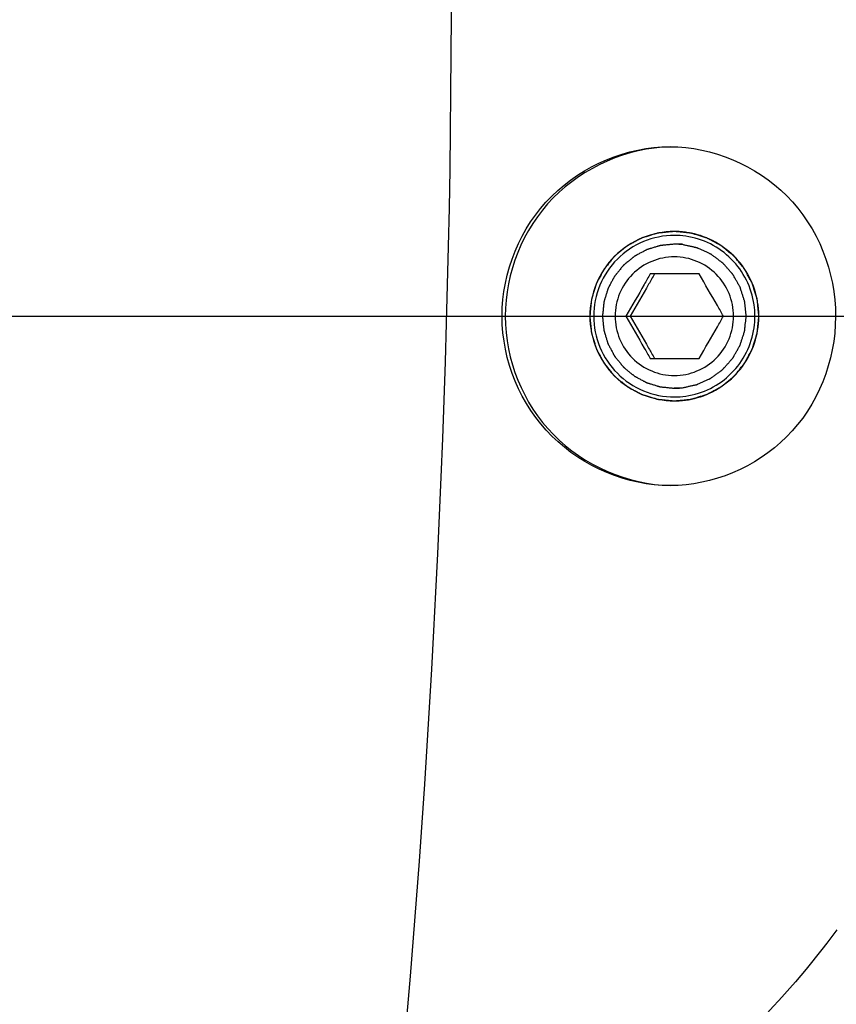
# Model space of a CAD drawing. Header units: millimetres. Extents: x 0 to 12486, y 0 to 8400.
# Tile 57 of 111: x 6678 to 6727, y 1946 to 2004. Entities that reach past the tile are written whole.
import ezdxf

# ---------------------------------------------------------------- set-up
doc = ezdxf.new("R2010")
doc.units = ezdxf.units.MM
doc.header["$LTSCALE"] = 653.4
doc.linetypes.add('CENTER', pattern=[0.6, 0.375, -0.075, 0.075, -0.075])
doc.layers.get('0').update_dxf_attribs({"linetype": 'CONTINUOUS'})
for name, color, linetype in [('03__ASM_ALL_CURVES', 7, 'CONTINUOUS'), ('1_DXF_AXIS', 7, 'CONTINUOUS'), ('304102000126DXF_CONTINUOUS_LINE', 7, 'CONTINUOUS'), ('625001000001DXF_CONTINUOUS_LINE', 7, 'CONTINUOUS'), ('DRW0004_DXF_DIMENSION', 7, 'CONTINUOUS')]:
    doc.layers.add(name, color=color, linetype=linetype)
doc.styles.get("Standard").update_dxf_attribs({"font": 'txt', "width": 0.7})
doc.dimstyles.new('DIMSTYLE_1', dxfattribs={"dimtxt": 100, "dimasz": 60, "dimexe": 1.5, "dimexo": 0, "dimgap": 2.5, "dimtad": 0, "dimtih": 1, "dimtoh": 1, "dimdec": 1, "dimdsep": 46, "dimtxsty": 'Standard', "dimblk": '_FILLED', "dimblk1": '_FILLED', "dimblk2": '_FILLED', "dimcen": 0.09, "dimclrt": 5, "dimazin": 2, "dimtp": 0.5, "dimtm": 0.5, "dimtfac": 1, "dimtdec": 65535, "dimtofl": 0, "dimtmove": 0, "dimatfit": 3, "dimldrblk": '_FILLED', "dimfxl": 0, "dimtolj": 1, "dimarcsym": 0})
doc.dimstyles.new('DIMSTYLE_3', dxfattribs={"dimtxt": 100, "dimasz": 60, "dimexe": 1.5, "dimexo": 0, "dimtad": 1, "dimdsep": 46, "dimtxsty": 'Standard', "dimblk": '_FILLED', "dimblk1": '_FILLED', "dimblk2": '_FILLED', "dimcen": 0.09, "dimclrt": 5, "dimazin": 2, "dimtp": 1.2, "dimtm": 1.2, "dimtfac": 1, "dimtofl": 0, "dimtmove": 0, "dimatfit": 3, "dimldrblk": '_FILLED', "dimfxl": 0, "dimtolj": 1, "dimarcsym": 0})
doc.dimstyles.new('DIMSTYLE_5', dxfattribs={"dimtxt": 100, "dimasz": 60, "dimexe": 1.5, "dimexo": 0, "dimtad": 1, "dimdsep": 46, "dimtxsty": 'Standard', "dimblk": '_FILLED', "dimblk1": '_FILLED', "dimblk2": '_FILLED', "dimcen": 0.09, "dimclrt": 5, "dimazin": 2, "dimtp": 0.5, "dimtm": 0.5, "dimtfac": 1, "dimtofl": 0, "dimtmove": 0, "dimatfit": 3, "dimldrblk": '_FILLED', "dimfxl": 0, "dimtolj": 1, "dimarcsym": 0})

# ---------------------------------------------------------------- blocks, each defined once
blk = doc.blocks.new('*D1')
at = {"layer": 'DRW0004_DXF_DIMENSION', "color": 2, "linetype": 'Continuous'}
for start, end in [(285.876118, 360), (193, 267.297394)]:
    blk.add_arc((6436.31, 1986.422), 862.669, start, end, dxfattribs=at)
for points in [[(7303.889, 1926.215), (7298.979, 1986.422), (7289.897, 1926.702)], [(5618.035, 1736.217), (5595.752, 1792.364), (5604.512, 1732.595)]]:
    blk.add_solid(points, dxfattribs=at)
at = {"layer": 'DRW0004_DXF_DIMENSION', "color": 5, "linetype": 'Continuous', "insert": (6533.967, 1179.298), "char_height": 100, "width": 276.66667, "attachment_point": 2, "line_spacing_factor": 0.9}
blk.add_mtext('167\\fgdt;{\\fgdt;~}', dxfattribs=at)
blk = doc.blocks.new('_FILLED')
at = {"color": 0, "linetype": 'ByBlock'}
blk.add_solid([(0, 0), (-1, 0.11667), (-1, -0.11667)], dxfattribs=at)
blk = doc.blocks.new('*D2')
at = {"layer": 'DRW0004_DXF_DIMENSION', "color": 2, "linetype": 'Continuous'}
for start, end in [(92.702606, 167), (0, 74.123882)]:
    blk.add_arc((6436.31, 1986.422), 862.669, start, end, dxfattribs=at)
for points in [[(5604.512, 2240.249), (5595.752, 2180.48), (5618.035, 2236.627)], [(7289.897, 2046.142), (7298.979, 1986.422), (7303.889, 2046.629)]]:
    blk.add_solid(points, dxfattribs=at)
at = {"layer": 'DRW0004_DXF_DIMENSION', "color": 5, "linetype": 'Continuous', "insert": (6533.967, 2893.545), "char_height": 100, "width": 276.66667, "attachment_point": 2, "line_spacing_factor": 0.9}
blk.add_mtext('167\\fgdt;{\\fgdt;~}', dxfattribs=at)
blk = doc.blocks.new('*D7')
at = {"layer": 'DRW0004_DXF_DIMENSION', "color": 2, "linetype": 'Continuous'}
for p, q in [((6436.31, 1986.422), (9013.198, 2592.5)), ((8239.488, 2410.525), (6436.31, 1986.422)), ((8239.488, 2410.525), (8239.488, 2410.525))]:
    blk.add_line(p, q, dxfattribs=at)
at = {"layer": 'DRW0004_DXF_DIMENSION', "color": 2, "linetype": 'Continuous', "xscale": 60, "yscale": 60, "zscale": 60, "rotation": 193.2340523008}
blk.add_blockref('_FILLED', (8239.488, 2410.525), dxfattribs=at)
at = {"layer": 'DRW0004_DXF_DIMENSION', "color": 5, "linetype": 'Continuous', "insert": (8439.454, 2585.968), "char_height": 100, "width": 560, "attachment_point": 1, "rotation": 13.23529, "line_spacing_factor": 0.9}
blk.add_mtext('R1852.38', dxfattribs=at)
blk = doc.blocks.new('*D9')
at = {"layer": 'DRW0004_DXF_DIMENSION', "color": 2, "linetype": 'Continuous'}
for p, q in [((6436.31, 1986.422), (7469.638, 2916.6)), ((6671.17, 2197.838), (6436.31, 1986.422)), ((6671.17, 2197.838), (6671.17, 2197.838))]:
    blk.add_line(p, q, dxfattribs=at)
at = {"layer": 'DRW0004_DXF_DIMENSION', "color": 2, "linetype": 'Continuous', "xscale": 60, "yscale": 60, "zscale": 60, "rotation": 221.9916139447}
blk.add_blockref('_FILLED', (6671.17, 2197.838), dxfattribs=at)
at = {"layer": 'DRW0004_DXF_DIMENSION', "color": 5, "linetype": 'Continuous', "insert": (7177.904, 2822.173), "char_height": 100, "width": 280, "attachment_point": 1, "rotation": 41.99284, "line_spacing_factor": 0.9}
blk.add_mtext('R316', dxfattribs=at)

msp = doc.modelspace()

# ---------------------------------------------------------------- linework, layer by layer
at = {"color": 2, "linetype": 'Continuous'}
for radius in [489.216, 316]:
    msp.add_circle((6436.31, 1986.422), radius, dxfattribs=at)
at = {"layer": '03__ASM_ALL_CURVES', "color": 4, "linetype": 'Continuous'}
msp.add_line((4881.93, 1986.422), (8288.69, 1986.422), dxfattribs=at)
for radius in [489.216, 316]:
    msp.add_circle((6436.31, 1986.422), radius, dxfattribs=at)
at = {"layer": '1_DXF_AXIS', "color": 7, "linetype": 'CENTER'}
msp.add_line((6436.31, 1986.422), (7608.843, 1986.422), dxfattribs=at)
at = {"layer": '304102000126DXF_CONTINUOUS_LINE', "color": 9, "linetype": 'Continuous'}
msp.add_arc((5986.48, 2006.422), 717.337, 354.197761, 5.80224, dxfattribs=at)
at = {"layer": '304102000126DXF_CONTINUOUS_LINE', "color": 7, "linetype": 'Continuous'}
for centre, radius, start, end in [((6716.962, 1986.48), 4.942, 88.70312, 89.99964), ((6716.957, 1986.416), 5.006, 72.00762, 88.66225), ((6717.009, 1986.422), 4.941, 359.16854, 0.83146), ((6716.957, 1986.428), 5.006, 271.33775, 287.99238), ((6716.962, 1986.364), 4.942, 270.00036, 271.29688)]:
    msp.add_arc(centre, radius, start, end, dxfattribs=at)
for points, knots in [([(6716.721, 1976.422), (6714.203, 1976.422), (6708.933, 1978.609), (6705.732, 1986.417), (6708.913, 1994.238), (6714.186, 1996.422), (6716.706, 1996.422)], [0, 0, 0, 0, 0.248025, 0.500071, 0.751912, 1, 1, 1, 1]), ([(6716.711, 1996.419), (6714.203, 1996.354), (6709.035, 1994.124), (6705.958, 1986.413), (6709.047, 1978.707), (6714.219, 1976.485), (6716.727, 1976.425)], [0, 0, 0, 0, 0.249799, 0.500001, 0.750204, 1, 1, 1, 1]), ([(6716.706, 1996.422), (6719.195, 1996.422), (6724.454, 1994.224), (6727.501, 1986.403), (6724.437, 1978.605), (6719.199, 1976.422), (6716.721, 1976.422)], [0, 0, 0, 0, 0.246796, 0.500903, 0.754404, 1, 1, 1, 1]), ([(6716.962, 1991.422), (6715.689, 1991.422), (6713.036, 1990.352), (6711.974, 1987.697), (6711.974, 1986.422)], [0, 0, 0, 0, 0.499575, 1, 1, 1, 1]), ([(6721.949, 1986.494), (6721.935, 1987.512), (6721.252, 1989.59), (6719.471, 1990.862), (6718.503, 1991.177)], [0, 0, 0, 0, 0.500358, 1, 1, 1, 1]), ([(6711.974, 1986.422), (6711.974, 1985.147), (6713.036, 1982.492), (6715.689, 1981.422), (6716.962, 1981.422)], [0, 0, 0, 0, 0.500425, 1, 1, 1, 1]), ([(6718.503, 1981.667), (6719.471, 1981.982), (6721.252, 1983.254), (6721.935, 1985.332), (6721.949, 1986.35)], [0, 0, 0, 0, 0.499642, 1, 1, 1, 1])]:
    msp.add_open_spline(points, degree=3, knots=knots, dxfattribs=at)
at = {"layer": '304102000126DXF_CONTINUOUS_LINE', "color": 2, "linetype": 'Continuous'}
for points in [[(6721.95, 1986.422), (6721.942, 1986.503), (6721.926, 1986.665), (6721.906, 1986.867), (6721.891, 1987.029), (6721.881, 1987.13), (6721.873, 1987.211), (6721.867, 1987.272), (6721.862, 1987.322), (6721.859, 1987.358), (6721.856, 1987.378), (6721.856, 1987.393), (6721.85, 1987.408), (6721.845, 1987.427), (6721.834, 1987.461), (6721.82, 1987.51), (6721.802, 1987.568), (6721.779, 1987.646), (6721.749, 1987.743), (6721.714, 1987.86), (6721.679, 1987.977), (6721.65, 1988.074), (6721.626, 1988.152), (6721.609, 1988.21), (6721.594, 1988.259), (6721.584, 1988.293), (6721.578, 1988.313), (6721.574, 1988.328), (6721.566, 1988.341), (6721.557, 1988.359), (6721.54, 1988.39), (6721.517, 1988.435), (6721.488, 1988.489), (6721.45, 1988.561), (6721.402, 1988.65), (6721.345, 1988.758), (6721.288, 1988.866), (6721.24, 1988.955), (6721.202, 1989.027), (6721.174, 1989.081), (6721.15, 1989.126), (6721.133, 1989.157), (6721.124, 1989.175), (6721.117, 1989.189), (6721.107, 1989.201), (6721.094, 1989.217), (6721.071, 1989.245), (6721.038, 1989.285), (6720.999, 1989.333), (6720.947, 1989.397), (6720.881, 1989.477), (6720.803, 1989.573), (6720.724, 1989.669), (6720.659, 1989.749), (6720.607, 1989.813), (6720.568, 1989.861), (6720.535, 1989.901), (6720.512, 1989.929), (6720.499, 1989.945), (6720.49, 1989.958), (6720.477, 1989.967), (6720.462, 1989.98), (6720.434, 1990.003), (6720.395, 1990.035), (6720.348, 1990.074), (6720.285, 1990.125), (6720.207, 1990.19), (6720.113, 1990.267), (6720.019, 1990.345), (6719.941, 1990.409), (6719.878, 1990.461), (6719.831, 1990.499), (6719.792, 1990.532), (6719.764, 1990.554), (6719.749, 1990.567), (6719.737, 1990.578), (6719.723, 1990.584), (6719.706, 1990.594), (6719.674, 1990.61), (6719.63, 1990.634), (6719.576, 1990.663), (6719.505, 1990.702), (6719.415, 1990.75), (6719.308, 1990.807), (6719.201, 1990.865), (6719.111, 1990.913), (6719.04, 1990.951), (6718.986, 1990.98), (6718.941, 1991.004), (6718.91, 1991.021), (6718.892, 1991.031), (6718.879, 1991.039), (6718.864, 1991.042), (6718.845, 1991.048), (6718.811, 1991.059), (6718.763, 1991.074), (6718.704, 1991.091), (6718.627, 1991.115), (6718.53, 1991.145), (6718.414, 1991.181), (6718.297, 1991.216), (6718.2, 1991.246), (6718.123, 1991.27), (6718.064, 1991.288), (6718.016, 1991.302), (6717.982, 1991.313), (6717.963, 1991.319), (6717.948, 1991.324), (6717.933, 1991.325), (6717.912, 1991.327), (6717.876, 1991.33), (6717.825, 1991.336), (6717.763, 1991.342), (6717.681, 1991.35), (6717.578, 1991.36), (6717.455, 1991.373), (6717.332, 1991.385), (6717.229, 1991.395), (6717.147, 1991.403), (6717.085, 1991.41), (6717.034, 1991.415), (6716.998, 1991.418), (6716.978, 1991.42), (6716.962, 1991.423), (6716.947, 1991.42), (6716.927, 1991.419), (6716.892, 1991.415), (6716.841, 1991.41), (6716.781, 1991.404), (6716.7, 1991.396), (6716.599, 1991.386), (6716.478, 1991.374), (6716.357, 1991.362), (6716.256, 1991.352), (6716.175, 1991.344), (6716.114, 1991.339), (6716.064, 1991.334), (6716.029, 1991.33), (6716.009, 1991.328), (6715.993, 1991.327), (6715.979, 1991.322), (6715.959, 1991.316), (6715.925, 1991.306), (6715.877, 1991.291), (6715.819, 1991.274), (6715.741, 1991.25), (6715.644, 1991.221), (6715.527, 1991.186), (6715.411, 1991.15), (6715.314, 1991.121), (6715.236, 1991.097), (6715.178, 1991.08), (6715.129, 1991.065), (6715.095, 1991.055), (6715.076, 1991.049), (6715.061, 1991.045), (6715.048, 1991.037), (6715.03, 1991.028), (6714.999, 1991.011), (6714.954, 1990.987), (6714.9, 1990.959), (6714.829, 1990.921), (6714.739, 1990.873), (6714.632, 1990.816), (6714.524, 1990.758), (6714.435, 1990.711), (6714.363, 1990.672), (6714.309, 1990.644), (6714.265, 1990.62), (6714.233, 1990.603), (6714.215, 1990.593), (6714.202, 1990.587), (6714.19, 1990.576), (6714.174, 1990.564), (6714.146, 1990.541), (6714.106, 1990.508), (6714.058, 1990.469), (6713.994, 1990.416), (6713.914, 1990.351), (6713.819, 1990.272), (6713.723, 1990.193), (6713.643, 1990.128), (6713.579, 1990.075), (6713.531, 1990.036), (6713.491, 1990.003), (6713.463, 1989.98), (6713.447, 1989.967), (6713.435, 1989.958), (6713.426, 1989.945), (6713.413, 1989.93), (6713.39, 1989.902), (6713.358, 1989.863), (6713.319, 1989.816), (6713.268, 1989.753), (6713.204, 1989.675), (6713.126, 1989.58), (6713.049, 1989.486), (6712.985, 1989.408), (6712.933, 1989.345), (6712.895, 1989.298), (6712.862, 1989.258), (6712.84, 1989.231), (6712.827, 1989.215), (6712.817, 1989.204), (6712.81, 1989.19), (6712.8, 1989.172), (6712.784, 1989.141), (6712.76, 1989.096), (6712.731, 1989.042), (6712.693, 1988.97), (6712.645, 1988.881), (6712.587, 1988.773), (6712.53, 1988.666), (6712.482, 1988.576), (6712.444, 1988.505), (6712.415, 1988.451), (6712.391, 1988.406), (6712.374, 1988.375), (6712.365, 1988.357), (6712.357, 1988.344), (6712.353, 1988.329), (6712.347, 1988.309), (6712.337, 1988.275), (6712.322, 1988.227), (6712.304, 1988.168), (6712.28, 1988.091), (6712.251, 1987.993), (6712.215, 1987.877), (6712.179, 1987.76), (6712.15, 1987.663), (6712.126, 1987.585), (6712.108, 1987.527), (6712.094, 1987.478), (6712.083, 1987.444), (6712.077, 1987.425), (6712.072, 1987.41), (6712.071, 1987.395), (6712.069, 1987.374), (6712.066, 1987.338), (6712.06, 1987.287), (6712.054, 1987.225), (6712.046, 1987.143), (6712.036, 1987.04), (6712.019, 1986.875), (6711.999, 1986.669), (6711.983, 1986.504), (6711.974, 1986.422)], [(6711.974, 1986.422), (6711.982, 1986.341), (6711.998, 1986.179), (6712.018, 1985.977), (6712.034, 1985.815), (6712.044, 1985.714), (6712.052, 1985.633), (6712.057, 1985.572), (6712.063, 1985.522), (6712.066, 1985.486), (6712.068, 1985.466), (6712.069, 1985.451), (6712.074, 1985.436), (6712.079, 1985.417), (6712.09, 1985.383), (6712.104, 1985.334), (6712.122, 1985.276), (6712.146, 1985.198), (6712.175, 1985.1), (6712.21, 1984.984), (6712.245, 1984.867), (6712.274, 1984.77), (6712.298, 1984.692), (6712.316, 1984.633), (6712.33, 1984.585), (6712.34, 1984.551), (6712.347, 1984.531), (6712.35, 1984.516), (6712.358, 1984.503), (6712.367, 1984.485), (6712.384, 1984.454), (6712.408, 1984.409), (6712.436, 1984.355), (6712.474, 1984.283), (6712.522, 1984.193), (6712.579, 1984.086), (6712.636, 1983.978), (6712.684, 1983.888), (6712.722, 1983.816), (6712.751, 1983.763), (6712.774, 1983.718), (6712.791, 1983.686), (6712.801, 1983.668), (6712.807, 1983.654), (6712.818, 1983.643), (6712.83, 1983.627), (6712.854, 1983.599), (6712.886, 1983.559), (6712.925, 1983.511), (6712.978, 1983.447), (6713.043, 1983.367), (6713.121, 1983.271), (6713.2, 1983.175), (6713.265, 1983.094), (6713.318, 1983.03), (6713.357, 1982.982), (6713.39, 1982.942), (6713.412, 1982.914), (6713.426, 1982.899), (6713.435, 1982.886), (6713.447, 1982.877), (6713.463, 1982.864), (6713.49, 1982.841), (6713.529, 1982.809), (6713.576, 1982.77), (6713.639, 1982.719), (6713.717, 1982.654), (6713.811, 1982.577), (6713.905, 1982.499), (6713.984, 1982.435), (6714.046, 1982.383), (6714.093, 1982.344), (6714.133, 1982.312), (6714.16, 1982.289), (6714.176, 1982.277), (6714.187, 1982.266), (6714.201, 1982.26), (6714.219, 1982.25), (6714.25, 1982.233), (6714.295, 1982.209), (6714.348, 1982.18), (6714.42, 1982.142), (6714.509, 1982.094), (6714.616, 1982.036), (6714.724, 1981.979), (6714.813, 1981.931), (6714.885, 1981.892), (6714.938, 1981.863), (6714.983, 1981.84), (6715.014, 1981.823), (6715.032, 1981.813), (6715.045, 1981.805), (6715.06, 1981.802), (6715.079, 1981.795), (6715.113, 1981.785), (6715.162, 1981.77), (6715.22, 1981.752), (6715.297, 1981.729), (6715.394, 1981.699), (6715.511, 1981.663), (6715.627, 1981.628), (6715.724, 1981.598), (6715.802, 1981.574), (6715.86, 1981.556), (6715.908, 1981.541), (6715.942, 1981.531), (6715.962, 1981.525), (6715.976, 1981.52), (6715.992, 1981.519), (6716.012, 1981.517), (6716.048, 1981.513), (6716.1, 1981.508), (6716.161, 1981.502), (6716.243, 1981.494), (6716.346, 1981.484), (6716.469, 1981.471), (6716.592, 1981.459), (6716.695, 1981.449), (6716.777, 1981.44), (6716.839, 1981.434), (6716.89, 1981.429), (6716.926, 1981.425), (6716.947, 1981.424), (6716.962, 1981.421), (6716.977, 1981.424), (6716.998, 1981.425), (6717.033, 1981.429), (6717.083, 1981.434), (6717.144, 1981.44), (6717.225, 1981.448), (6717.325, 1981.458), (6717.447, 1981.469), (6717.568, 1981.481), (6717.669, 1981.491), (6717.749, 1981.499), (6717.81, 1981.505), (6717.86, 1981.51), (6717.896, 1981.514), (6717.916, 1981.516), (6717.931, 1981.516), (6717.945, 1981.522), (6717.965, 1981.527), (6717.999, 1981.538), (6718.047, 1981.552), (6718.106, 1981.57), (6718.183, 1981.593), (6718.28, 1981.623), (6718.397, 1981.658), (6718.513, 1981.693), (6718.61, 1981.723), (6718.688, 1981.746), (6718.746, 1981.764), (6718.795, 1981.779), (6718.829, 1981.789), (6718.848, 1981.795), (6718.863, 1981.798), (6718.876, 1981.807), (6718.894, 1981.816), (6718.926, 1981.833), (6718.97, 1981.856), (6719.024, 1981.885), (6719.096, 1981.923), (6719.185, 1981.971), (6719.293, 1982.028), (6719.4, 1982.085), (6719.49, 1982.133), (6719.561, 1982.171), (6719.615, 1982.2), (6719.66, 1982.224), (6719.691, 1982.24), (6719.709, 1982.25), (6719.723, 1982.257), (6719.734, 1982.267), (6719.75, 1982.28), (6719.778, 1982.303), (6719.818, 1982.336), (6719.866, 1982.375), (6719.93, 1982.428), (6720.01, 1982.493), (6720.106, 1982.572), (6720.202, 1982.65), (6720.281, 1982.716), (6720.345, 1982.768), (6720.393, 1982.808), (6720.433, 1982.841), (6720.461, 1982.863), (6720.477, 1982.877), (6720.49, 1982.886), (6720.499, 1982.898), (6720.512, 1982.914), (6720.534, 1982.941), (6720.566, 1982.981), (6720.605, 1983.028), (6720.656, 1983.091), (6720.721, 1983.169), (6720.798, 1983.263), (6720.875, 1983.358), (6720.94, 1983.436), (6720.991, 1983.499), (6721.03, 1983.546), (6721.062, 1983.585), (6721.085, 1983.613), (6721.097, 1983.629), (6721.108, 1983.64), (6721.114, 1983.654), (6721.124, 1983.672), (6721.14, 1983.703), (6721.164, 1983.748), (6721.193, 1983.802), (6721.232, 1983.873), (6721.279, 1983.963), (6721.337, 1984.07), (6721.394, 1984.178), (6721.442, 1984.267), (6721.481, 1984.339), (6721.51, 1984.393), (6721.533, 1984.438), (6721.55, 1984.469), (6721.56, 1984.487), (6721.568, 1984.5), (6721.571, 1984.515), (6721.577, 1984.534), (6721.588, 1984.568), (6721.603, 1984.617), (6721.62, 1984.675), (6721.644, 1984.753), (6721.674, 1984.85), (6721.709, 1984.967), (6721.745, 1985.084), (6721.775, 1985.181), (6721.798, 1985.259), (6721.816, 1985.317), (6721.831, 1985.366), (6721.841, 1985.4), (6721.847, 1985.419), (6721.852, 1985.433), (6721.853, 1985.449), (6721.855, 1985.47), (6721.859, 1985.506), (6721.864, 1985.557), (6721.87, 1985.619), (6721.878, 1985.701), (6721.888, 1985.804), (6721.905, 1985.969), (6721.925, 1986.175), (6721.942, 1986.34), (6721.95, 1986.422)]]:
    msp.add_open_spline(points, degree=3, knots=[0, 0, 0, 0, 0.015625, 0.03125, 0.039062, 0.046875, 0.050781, 0.054688, 0.058594, 0.060547, 0.061523, 0.0625, 0.063477, 0.064453, 0.066406, 0.070312, 0.074219, 0.078125, 0.085938, 0.09375, 0.101562, 0.109375, 0.113281, 0.117188, 0.121094, 0.123047, 0.124023, 0.125, 0.125977, 0.126953, 0.128906, 0.132812, 0.136719, 0.140625, 0.148438, 0.15625, 0.164062, 0.171875, 0.175781, 0.179688, 0.183594, 0.185547, 0.186523, 0.1875, 0.188477, 0.189453, 0.191406, 0.195312, 0.199219, 0.203125, 0.210938, 0.21875, 0.226562, 0.234375, 0.238281, 0.242188, 0.246094, 0.248047, 0.249023, 0.25, 0.250977, 0.251953, 0.253906, 0.257812, 0.261719, 0.265625, 0.273438, 0.28125, 0.289062, 0.296875, 0.300781, 0.304688, 0.308594, 0.310547, 0.311523, 0.3125, 0.313477, 0.314453, 0.316406, 0.320312, 0.324219, 0.328125, 0.335938, 0.34375, 0.351562, 0.359375, 0.363281, 0.367188, 0.371094, 0.373047, 0.374023, 0.375, 0.375977, 0.376953, 0.378906, 0.382812, 0.386719, 0.390625, 0.398438, 0.40625, 0.414062, 0.421875, 0.425781, 0.429688, 0.433594, 0.435547, 0.436523, 0.4375, 0.438477, 0.439453, 0.441406, 0.445312, 0.449219, 0.453125, 0.460938, 0.46875, 0.476562, 0.484375, 0.488281, 0.492188, 0.496094, 0.498047, 0.499023, 0.5, 0.500977, 0.501953, 0.503906, 0.507812, 0.511719, 0.515625, 0.523438, 0.53125, 0.539062, 0.546875, 0.550781, 0.554688, 0.558594, 0.560547, 0.561523, 0.5625, 0.563477, 0.564453, 0.566406, 0.570312, 0.574219, 0.578125, 0.585938, 0.59375, 0.601562, 0.609375, 0.613281, 0.617188, 0.621094, 0.623047, 0.624023, 0.625, 0.625977, 0.626953, 0.628906, 0.632812, 0.636719, 0.640625, 0.648438, 0.65625, 0.664062, 0.671875, 0.675781, 0.679688, 0.683594, 0.685547, 0.686523, 0.6875, 0.688477, 0.689453, 0.691406, 0.695312, 0.699219, 0.703125, 0.710938, 0.71875, 0.726562, 0.734375, 0.738281, 0.742188, 0.746094, 0.748047, 0.749023, 0.75, 0.750977, 0.751953, 0.753906, 0.757812, 0.761719, 0.765625, 0.773438, 0.78125, 0.789062, 0.796875, 0.800781, 0.804688, 0.808594, 0.810547, 0.811523, 0.8125, 0.813477, 0.814453, 0.816406, 0.820312, 0.824219, 0.828125, 0.835938, 0.84375, 0.851562, 0.859375, 0.863281, 0.867188, 0.871094, 0.873047, 0.874023, 0.875, 0.875977, 0.876953, 0.878906, 0.882812, 0.886719, 0.890625, 0.898438, 0.90625, 0.914062, 0.921875, 0.925781, 0.929688, 0.933594, 0.935547, 0.936523, 0.9375, 0.938477, 0.939453, 0.941406, 0.945312, 0.949219, 0.953125, 0.960938, 0.96875, 0.984375, 1, 1, 1, 1], dxfattribs=at)
at = {"layer": '304102000126DXF_CONTINUOUS_LINE', "color": 9, "linetype": 'Continuous'}
msp.add_open_spline([(6726.559, 1950.202), (6723.429, 1946.016), (6715.967, 1938.264), (6705.507, 1934.131), (6700.141, 1933.902)], degree=3, knots=[0, 0, 0, 0, 0.493226, 1, 1, 1, 1], dxfattribs=at)
at = {"layer": '625001000001DXF_CONTINUOUS_LINE', "color": 2, "linetype": 'Continuous'}
for p, q in [((6717.45, 1990.672), (6716.962, 1990.672)), ((6717.45, 1982.172), (6716.962, 1982.172))]:
    msp.add_line(p, q, dxfattribs=at)
at = {"layer": '625001000001DXF_CONTINUOUS_LINE', "color": 7, "linetype": 'Continuous'}
for p, q in [((6718.418, 1988.922), (6715.538, 1988.922)), ((6714.098, 1986.422), (6714.35, 1986.422)), ((6715.538, 1983.922), (6718.418, 1983.922))]:
    msp.add_line(p, q, dxfattribs=at)
for centre, radius, start, end in [((6716.962, 1986.439), 4.748, 81.80362, 89.99465), ((6716.932, 1986.421), 4.784, 0.20137, 8.15601), ((6716.932, 1986.422), 4.784, 351.84399, 359.79863), ((6716.954, 1986.422), 4.761, 359.80393, 0.19607), ((6716.962, 1986.405), 4.748, 270.00535, 278.19638)]:
    msp.add_arc(centre, radius, start, end, dxfattribs=at)
for points, knots in [([(6716.962, 1991.187), (6716.344, 1991.187), (6715.093, 1990.939), (6713.513, 1989.878), (6712.456, 1988.294), (6712.209, 1987.042), (6712.209, 1986.422)], [0, 0, 0, 0, 0.249718, 0.499602, 0.749719, 1, 1, 1, 1]), ([(6721.667, 1987.1), (6721.595, 1987.603), (6721.287, 1988.592), (6720.382, 1989.849), (6719.128, 1990.757), (6718.14, 1991.066), (6717.639, 1991.138)], [0, 0, 0, 0, 0.250251, 0.500347, 0.75025, 1, 1, 1, 1]), ([(6720.454, 1986.422), (6720.454, 1986.877), (6720.272, 1987.797), (6719.496, 1988.96), (6718.334, 1989.74), (6716.962, 1990.013), (6715.591, 1989.74), (6714.429, 1988.96), (6713.652, 1987.797), (6713.471, 1986.877), (6713.471, 1986.422)], [0, 0, 0, 0, 0.12514, 0.250199, 0.375141, 0.5, 0.624859, 0.749801, 0.87486, 1, 1, 1, 1]), ([(6715.538, 1988.922), (6715.421, 1988.714), (6714.949, 1987.876), (6714.466, 1987.045), (6714.098, 1986.422)], [0, 0, 0, 0, 0.247665, 1, 1, 1, 1]), ([(6715.79, 1988.922), (6715.676, 1988.715), (6715.208, 1987.875), (6714.723, 1987.044), (6714.35, 1986.422)], [0, 0, 0, 0, 0.24534, 1, 1, 1, 1]), ([(6719.857, 1986.422), (6719.741, 1986.63), (6719.269, 1987.467), (6718.786, 1988.299), (6718.418, 1988.922)], [0, 0, 0, 0, 0.247665, 1, 1, 1, 1]), ([(6712.209, 1986.422), (6712.209, 1985.802), (6712.456, 1984.55), (6713.513, 1982.966), (6715.093, 1981.905), (6716.344, 1981.657), (6716.962, 1981.657)], [0, 0, 0, 0, 0.250281, 0.500398, 0.750282, 1, 1, 1, 1]), ([(6713.471, 1986.422), (6713.471, 1985.967), (6713.652, 1985.047), (6714.429, 1983.883), (6715.591, 1983.104), (6716.962, 1982.831), (6718.334, 1983.104), (6719.496, 1983.883), (6720.272, 1985.047), (6720.454, 1985.967), (6720.454, 1986.422)], [0, 0, 0, 0, 0.12514, 0.250199, 0.375141, 0.5, 0.624859, 0.749801, 0.87486, 1, 1, 1, 1]), ([(6714.098, 1986.422), (6714.466, 1985.799), (6714.949, 1984.967), (6715.421, 1984.13), (6715.538, 1983.922)], [0, 0, 0, 0, 0.752335, 1, 1, 1, 1]), ([(6714.35, 1986.422), (6714.723, 1985.799), (6715.208, 1984.969), (6715.676, 1984.128), (6715.79, 1983.922)], [0, 0, 0, 0, 0.75466, 1, 1, 1, 1]), ([(6718.418, 1983.922), (6718.786, 1984.545), (6719.269, 1985.376), (6719.741, 1986.214), (6719.857, 1986.422)], [0, 0, 0, 0, 0.752335, 1, 1, 1, 1]), ([(6717.639, 1981.705), (6718.14, 1981.778), (6719.128, 1982.087), (6720.382, 1982.995), (6721.287, 1984.251), (6721.595, 1985.241), (6721.667, 1985.744)], [0, 0, 0, 0, 0.24975, 0.499653, 0.749749, 1, 1, 1, 1])]:
    msp.add_open_spline(points, degree=3, knots=knots, dxfattribs=at)
at = {"layer": '625001000001DXF_CONTINUOUS_LINE', "color": 2, "linetype": 'Continuous'}
for points, knots in [([(6716.962, 1990.672), (6716.894, 1990.665), (6716.756, 1990.652), (6716.585, 1990.635), (6716.447, 1990.621), (6716.362, 1990.613), (6716.293, 1990.606), (6716.242, 1990.601), (6716.199, 1990.597), (6716.169, 1990.594), (6716.152, 1990.592), (6716.139, 1990.592), (6716.126, 1990.587), (6716.11, 1990.582), (6716.081, 1990.573), (6716.04, 1990.561), (6715.99, 1990.546), (6715.924, 1990.526), (6715.842, 1990.501), (6715.743, 1990.471), (6715.644, 1990.441), (6715.561, 1990.416), (6715.495, 1990.396), (6715.446, 1990.381), (6715.404, 1990.369), (6715.375, 1990.36), (6715.359, 1990.355), (6715.346, 1990.352), (6715.335, 1990.345), (6715.32, 1990.337), (6715.293, 1990.323), (6715.255, 1990.303), (6715.21, 1990.278), (6715.149, 1990.246), (6715.073, 1990.205), (6714.981, 1990.156), (6714.89, 1990.108), (6714.814, 1990.067), (6714.753, 1990.035), (6714.707, 1990.01), (6714.669, 1989.99), (6714.643, 1989.976), (6714.627, 1989.968), (6714.616, 1989.962), (6714.606, 1989.953), (6714.592, 1989.942), (6714.569, 1989.923), (6714.535, 1989.895), (6714.494, 1989.862), (6714.439, 1989.817), (6714.372, 1989.761), (6714.29, 1989.694), (6714.209, 1989.628), (6714.141, 1989.572), (6714.086, 1989.527), (6714.046, 1989.494), (6714.012, 1989.466), (6713.988, 1989.447), (6713.975, 1989.435), (6713.964, 1989.428), (6713.956, 1989.417), (6713.945, 1989.404), (6713.926, 1989.38), (6713.899, 1989.347), (6713.866, 1989.307), (6713.822, 1989.253), (6713.767, 1989.187), (6713.702, 1989.107), (6713.636, 1989.026), (6713.581, 1988.96), (6713.538, 1988.906), (6713.505, 1988.866), (6713.477, 1988.833), (6713.458, 1988.81), (6713.447, 1988.796), (6713.438, 1988.787), (6713.433, 1988.775), (6713.425, 1988.76), (6713.411, 1988.733), (6713.39, 1988.695), (6713.366, 1988.649), (6713.333, 1988.588), (6713.292, 1988.512), (6713.244, 1988.421), (6713.195, 1988.329), (6713.154, 1988.253), (6713.121, 1988.192), (6713.097, 1988.147), (6713.077, 1988.108), (6713.062, 1988.082), (6713.054, 1988.066), (6713.047, 1988.055), (6713.044, 1988.043), (6713.039, 1988.026), (6713.031, 1987.997), (6713.018, 1987.956), (6713.003, 1987.906), (6712.983, 1987.84), (6712.957, 1987.758), (6712.927, 1987.659), (6712.897, 1987.559), (6712.872, 1987.477), (6712.852, 1987.411), (6712.836, 1987.361), (6712.824, 1987.32), (6712.815, 1987.291), (6712.81, 1987.274), (6712.805, 1987.262), (6712.805, 1987.249), (6712.803, 1987.231), (6712.8, 1987.201), (6712.796, 1987.157), (6712.79, 1987.104), (6712.784, 1987.034), (6712.775, 1986.947), (6712.761, 1986.807), (6712.743, 1986.632), (6712.729, 1986.492), (6712.723, 1986.422)], [0, 0, 0, 0, 0.03125, 0.0625, 0.078125, 0.09375, 0.101562, 0.109375, 0.117188, 0.121094, 0.123047, 0.125, 0.126953, 0.128906, 0.132812, 0.140625, 0.148438, 0.15625, 0.171875, 0.1875, 0.203125, 0.21875, 0.226562, 0.234375, 0.242188, 0.246094, 0.248047, 0.25, 0.251953, 0.253906, 0.257812, 0.265625, 0.273438, 0.28125, 0.296875, 0.3125, 0.328125, 0.34375, 0.351562, 0.359375, 0.367188, 0.371094, 0.373047, 0.375, 0.376953, 0.378906, 0.382812, 0.390625, 0.398438, 0.40625, 0.421875, 0.4375, 0.453125, 0.46875, 0.476562, 0.484375, 0.492188, 0.496094, 0.498047, 0.5, 0.501953, 0.503906, 0.507812, 0.515625, 0.523438, 0.53125, 0.546875, 0.5625, 0.578125, 0.59375, 0.601562, 0.609375, 0.617188, 0.621094, 0.623047, 0.625, 0.626953, 0.628906, 0.632812, 0.640625, 0.648438, 0.65625, 0.671875, 0.6875, 0.703125, 0.71875, 0.726562, 0.734375, 0.742188, 0.746094, 0.748047, 0.75, 0.751953, 0.753906, 0.757812, 0.765625, 0.773438, 0.78125, 0.796875, 0.8125, 0.828125, 0.84375, 0.851562, 0.859375, 0.867188, 0.871094, 0.873047, 0.875, 0.876953, 0.878906, 0.882812, 0.890625, 0.898438, 0.90625, 0.921875, 0.9375, 0.96875, 1, 1, 1, 1]), ([(6717.447, 1990.644), (6717.429, 1990.646), (6717.392, 1990.65), (6717.346, 1990.654), (6717.314, 1990.657), (6717.295, 1990.659), (6717.272, 1990.66), (6717.25, 1990.662), (6717.228, 1990.663), (6717.21, 1990.665), (6717.197, 1990.665), (6717.179, 1990.666), (6717.16, 1990.667), (6717.142, 1990.668), (6717.121, 1990.669), (6717.081, 1990.67), (6717.027, 1990.671), (6716.984, 1990.672), (6716.962, 1990.672)], [0, 0, 0, 0, 0.125, 0.25, 0.3125, 0.34375, 0.375, 0.4375, 0.46875, 0.5, 0.53125, 0.5625, 0.625, 0.65625, 0.6875, 0.75, 0.875, 1, 1, 1, 1]), ([(6721.202, 1986.422), (6721.195, 1986.485), (6721.182, 1986.612), (6721.163, 1986.802), (6721.146, 1986.961), (6721.133, 1987.087), (6721.125, 1987.167), (6721.119, 1987.222), (6721.116, 1987.254), (6721.114, 1987.273), (6721.113, 1987.289), (6721.108, 1987.305), (6721.099, 1987.332), (6721.082, 1987.386), (6721.057, 1987.463), (6721.018, 1987.586), (6720.978, 1987.71), (6720.939, 1987.833), (6720.909, 1987.925), (6720.884, 1988.002), (6720.865, 1988.064), (6720.852, 1988.102), (6720.843, 1988.134), (6720.831, 1988.155), (6720.819, 1988.175), (6720.796, 1988.217), (6720.76, 1988.279), (6720.713, 1988.362), (6720.65, 1988.473), (6720.587, 1988.584), (6720.524, 1988.694), (6720.485, 1988.763), (6720.453, 1988.819), (6720.429, 1988.86), (6720.411, 1988.896), (6720.389, 1988.919), (6720.367, 1988.944), (6720.34, 1988.974), (6720.298, 1989.022), (6720.244, 1989.083), (6720.18, 1989.155), (6720.115, 1989.228), (6720.051, 1989.301), (6719.986, 1989.373), (6719.933, 1989.434), (6719.89, 1989.482), (6719.863, 1989.513), (6719.842, 1989.537), (6719.821, 1989.562), (6719.788, 1989.584), (6719.75, 1989.613), (6719.699, 1989.651), (6719.635, 1989.698), (6719.533, 1989.774), (6719.431, 1989.85), (6719.328, 1989.926), (6719.252, 1989.983), (6719.194, 1990.025), (6719.156, 1990.054), (6719.137, 1990.068), (6719.118, 1990.082), (6719.087, 1990.094), (6719.051, 1990.112), (6718.992, 1990.139), (6718.919, 1990.173), (6718.831, 1990.213), (6718.713, 1990.267), (6718.596, 1990.321), (6718.478, 1990.375), (6718.405, 1990.408), (6718.353, 1990.432), (6718.328, 1990.444), (6718.313, 1990.451), (6718.297, 1990.453), (6718.277, 1990.458), (6718.246, 1990.465), (6718.206, 1990.474), (6718.159, 1990.485), (6718.095, 1990.499), (6717.985, 1990.524), (6717.826, 1990.559), (6717.637, 1990.602), (6717.51, 1990.63), (6717.447, 1990.644)], [0, 0, 0, 0, 0.03125, 0.0625, 0.09375, 0.109375, 0.125, 0.132812, 0.136719, 0.140625, 0.142578, 0.144531, 0.148438, 0.15625, 0.171875, 0.1875, 0.21875, 0.234375, 0.25, 0.265625, 0.273438, 0.28125, 0.285156, 0.289062, 0.292969, 0.296875, 0.3125, 0.328125, 0.34375, 0.375, 0.390625, 0.40625, 0.414062, 0.421875, 0.429688, 0.433594, 0.4375, 0.445312, 0.453125, 0.46875, 0.484375, 0.5, 0.515625, 0.53125, 0.546875, 0.554688, 0.5625, 0.566406, 0.570312, 0.578125, 0.585938, 0.59375, 0.609375, 0.625, 0.65625, 0.671875, 0.6875, 0.703125, 0.707031, 0.710938, 0.714844, 0.71875, 0.726562, 0.734375, 0.75, 0.765625, 0.78125, 0.8125, 0.828125, 0.84375, 0.851562, 0.855469, 0.857422, 0.859375, 0.863281, 0.867188, 0.875, 0.882812, 0.890625, 0.90625, 0.9375, 0.96875, 1, 1, 1, 1]), ([(6712.723, 1986.422), (6712.729, 1986.353), (6712.743, 1986.216), (6712.76, 1986.044), (6712.773, 1985.906), (6712.781, 1985.82), (6712.788, 1985.751), (6712.793, 1985.7), (6712.797, 1985.657), (6712.8, 1985.626), (6712.802, 1985.609), (6712.803, 1985.596), (6712.807, 1985.584), (6712.812, 1985.567), (6712.821, 1985.538), (6712.833, 1985.497), (6712.848, 1985.447), (6712.868, 1985.381), (6712.893, 1985.299), (6712.923, 1985.199), (6712.953, 1985.1), (6712.978, 1985.017), (6712.998, 1984.951), (6713.013, 1984.902), (6713.025, 1984.86), (6713.034, 1984.831), (6713.039, 1984.815), (6713.042, 1984.802), (6713.049, 1984.791), (6713.056, 1984.776), (6713.071, 1984.749), (6713.091, 1984.711), (6713.115, 1984.665), (6713.148, 1984.604), (6713.188, 1984.528), (6713.237, 1984.436), (6713.285, 1984.345), (6713.326, 1984.268), (6713.358, 1984.207), (6713.382, 1984.161), (6713.403, 1984.123), (6713.417, 1984.097), (6713.425, 1984.081), (6713.43, 1984.07), (6713.439, 1984.06), (6713.45, 1984.046), (6713.47, 1984.022), (6713.498, 1983.988), (6713.531, 1983.947), (6713.575, 1983.893), (6713.631, 1983.825), (6713.698, 1983.743), (6713.764, 1983.662), (6713.82, 1983.594), (6713.864, 1983.539), (6713.898, 1983.498), (6713.925, 1983.464), (6713.945, 1983.44), (6713.956, 1983.427), (6713.964, 1983.416), (6713.974, 1983.409), (6713.988, 1983.397), (6714.011, 1983.378), (6714.044, 1983.351), (6714.084, 1983.318), (6714.137, 1983.274), (6714.204, 1983.219), (6714.284, 1983.153), (6714.364, 1983.088), (6714.431, 1983.033), (6714.484, 1982.989), (6714.524, 1982.956), (6714.557, 1982.929), (6714.58, 1982.909), (6714.594, 1982.899), (6714.603, 1982.89), (6714.615, 1982.884), (6714.63, 1982.876), (6714.657, 1982.862), (6714.695, 1982.841), (6714.74, 1982.817), (6714.801, 1982.784), (6714.877, 1982.743), (6714.968, 1982.694), (6715.059, 1982.645), (6715.135, 1982.604), (6715.196, 1982.572), (6715.242, 1982.547), (6715.28, 1982.527), (6715.306, 1982.512), (6715.322, 1982.505), (6715.333, 1982.498), (6715.345, 1982.495), (6715.362, 1982.489), (6715.391, 1982.481), (6715.432, 1982.468), (6715.481, 1982.453), (6715.547, 1982.433), (6715.63, 1982.407), (6715.729, 1982.377), (6715.827, 1982.347), (6715.91, 1982.321), (6715.976, 1982.301), (6716.025, 1982.286), (6716.066, 1982.273), (6716.095, 1982.264), (6716.112, 1982.26), (6716.124, 1982.255), (6716.137, 1982.255), (6716.155, 1982.253), (6716.185, 1982.25), (6716.229, 1982.245), (6716.281, 1982.24), (6716.351, 1982.233), (6716.438, 1982.224), (6716.578, 1982.21), (6716.753, 1982.193), (6716.892, 1982.179), (6716.962, 1982.172)], [0, 0, 0, 0, 0.03125, 0.0625, 0.078125, 0.09375, 0.101562, 0.109375, 0.117188, 0.121094, 0.123047, 0.125, 0.126953, 0.128906, 0.132812, 0.140625, 0.148438, 0.15625, 0.171875, 0.1875, 0.203125, 0.21875, 0.226562, 0.234375, 0.242188, 0.246094, 0.248047, 0.25, 0.251953, 0.253906, 0.257812, 0.265625, 0.273438, 0.28125, 0.296875, 0.3125, 0.328125, 0.34375, 0.351562, 0.359375, 0.367188, 0.371094, 0.373047, 0.375, 0.376953, 0.378906, 0.382812, 0.390625, 0.398438, 0.40625, 0.421875, 0.4375, 0.453125, 0.46875, 0.476562, 0.484375, 0.492188, 0.496094, 0.498047, 0.5, 0.501953, 0.503906, 0.507812, 0.515625, 0.523438, 0.53125, 0.546875, 0.5625, 0.578125, 0.59375, 0.601562, 0.609375, 0.617188, 0.621094, 0.623047, 0.625, 0.626953, 0.628906, 0.632812, 0.640625, 0.648438, 0.65625, 0.671875, 0.6875, 0.703125, 0.71875, 0.726562, 0.734375, 0.742188, 0.746094, 0.748047, 0.75, 0.751953, 0.753906, 0.757812, 0.765625, 0.773438, 0.78125, 0.796875, 0.8125, 0.828125, 0.84375, 0.851562, 0.859375, 0.867188, 0.871094, 0.873047, 0.875, 0.876953, 0.878906, 0.882812, 0.890625, 0.898438, 0.90625, 0.921875, 0.9375, 0.96875, 1, 1, 1, 1]), ([(6717.447, 1982.2), (6717.509, 1982.214), (6717.633, 1982.241), (6717.819, 1982.282), (6717.974, 1982.317), (6718.099, 1982.344), (6718.176, 1982.361), (6718.23, 1982.373), (6718.261, 1982.38), (6718.281, 1982.385), (6718.296, 1982.387), (6718.311, 1982.394), (6718.337, 1982.406), (6718.388, 1982.429), (6718.462, 1982.463), (6718.58, 1982.516), (6718.697, 1982.57), (6718.815, 1982.623), (6718.904, 1982.663), (6718.977, 1982.697), (6719.036, 1982.723), (6719.072, 1982.741), (6719.103, 1982.753), (6719.122, 1982.767), (6719.141, 1982.781), (6719.179, 1982.809), (6719.237, 1982.852), (6719.314, 1982.908), (6719.416, 1982.984), (6719.519, 1983.059), (6719.621, 1983.134), (6719.685, 1983.182), (6719.737, 1983.219), (6719.775, 1983.248), (6719.808, 1983.27), (6719.829, 1983.295), (6719.851, 1983.319), (6719.877, 1983.349), (6719.921, 1983.398), (6719.974, 1983.458), (6720.039, 1983.53), (6720.104, 1983.603), (6720.168, 1983.675), (6720.233, 1983.748), (6720.287, 1983.808), (6720.33, 1983.856), (6720.357, 1983.886), (6720.378, 1983.911), (6720.401, 1983.934), (6720.419, 1983.969), (6720.444, 1984.011), (6720.475, 1984.066), (6720.515, 1984.135), (6720.578, 1984.245), (6720.642, 1984.356), (6720.705, 1984.466), (6720.753, 1984.549), (6720.788, 1984.611), (6720.812, 1984.652), (6720.824, 1984.673), (6720.836, 1984.694), (6720.845, 1984.725), (6720.858, 1984.763), (6720.878, 1984.825), (6720.903, 1984.902), (6720.933, 1984.995), (6720.973, 1985.118), (6721.013, 1985.241), (6721.053, 1985.364), (6721.078, 1985.441), (6721.096, 1985.495), (6721.104, 1985.522), (6721.109, 1985.537), (6721.11, 1985.554), (6721.113, 1985.574), (6721.116, 1985.606), (6721.122, 1985.663), (6721.13, 1985.743), (6721.144, 1985.873), (6721.161, 1986.034), (6721.181, 1986.228), (6721.195, 1986.357), (6721.202, 1986.422)], [0, 0, 0, 0, 0.03125, 0.0625, 0.09375, 0.109375, 0.125, 0.132812, 0.136719, 0.140625, 0.142578, 0.144531, 0.148438, 0.15625, 0.171875, 0.1875, 0.21875, 0.234375, 0.25, 0.265625, 0.273438, 0.28125, 0.285156, 0.289062, 0.292969, 0.296875, 0.3125, 0.328125, 0.34375, 0.375, 0.390625, 0.40625, 0.414062, 0.421875, 0.429688, 0.433594, 0.4375, 0.445312, 0.453125, 0.46875, 0.484375, 0.5, 0.515625, 0.53125, 0.546875, 0.554688, 0.5625, 0.566406, 0.570312, 0.578125, 0.585938, 0.59375, 0.609375, 0.625, 0.65625, 0.671875, 0.6875, 0.703125, 0.707031, 0.710938, 0.714844, 0.71875, 0.726562, 0.734375, 0.75, 0.765625, 0.78125, 0.8125, 0.828125, 0.84375, 0.851562, 0.855469, 0.857422, 0.859375, 0.863281, 0.867188, 0.875, 0.890625, 0.90625, 0.9375, 0.96875, 1, 1, 1, 1]), ([(6716.962, 1982.172), (6716.981, 1982.172), (6717.018, 1982.172), (6717.064, 1982.173), (6717.096, 1982.174), (6717.115, 1982.175), (6717.138, 1982.176), (6717.16, 1982.177), (6717.182, 1982.178), (6717.2, 1982.178), (6717.212, 1982.179), (6717.231, 1982.181), (6717.25, 1982.182), (6717.268, 1982.183), (6717.289, 1982.185), (6717.328, 1982.188), (6717.383, 1982.193), (6717.425, 1982.197), (6717.447, 1982.2)], [0, 0, 0, 0, 0.125, 0.25, 0.3125, 0.34375, 0.375, 0.4375, 0.46875, 0.5, 0.53125, 0.5625, 0.625, 0.65625, 0.6875, 0.75, 0.875, 1, 1, 1, 1])]:
    msp.add_open_spline(points, degree=3, knots=knots, dxfattribs=at)

# ---------------------------------------------------------------- dimensions: what is measured, and where the dimension line sits
at = {"layer": 'DRW0004_DXF_DIMENSION', "color": 2, "linetype": 'Continuous'}
for mpoint, dimstyle, picture, middle in [((6671.17, 2197.838), 'DIMSTYLE_5', '*D9', (7315.408, 2878.677)), ((8239.488, 2410.525), 'DIMSTYLE_3', '*D7', (8723.464, 2601.402))]:
    dim = msp.add_radius_dim(center=(6436.31, 1986.422), mpoint=mpoint, text='R<>', dimstyle=dimstyle, override={"dimpost": '<>'}, dxfattribs=at)
    dim.commit()
    dim.dimension.update_dxf_attribs({"geometry": picture, "text_midpoint": middle, "dimtype": 164})
for base, line1, line2, picture, middle in [((6533.967, 2843.545), ((7290.352, 1986.422), (7298.979, 1986.422)), ((5604.157, 2178.54), (5595.752, 2180.48)), '*D2', (6533.967, 2843.545)), ((6533.967, 1129.298), ((5604.157, 1794.304), (5595.752, 1792.364)), ((7290.352, 1986.422), (7298.979, 1986.422)), '*D1', (6533.967, 1129.298))]:
    dim = msp.add_angular_dim_2l(base=base, line1=line1, line2=line2, dimstyle='DIMSTYLE_1', dxfattribs=at)
    dim.commit()
    dim.dimension.update_dxf_attribs({"geometry": picture, "text_midpoint": middle, "dimtype": 162})

doc.saveas('drawing.dxf')
